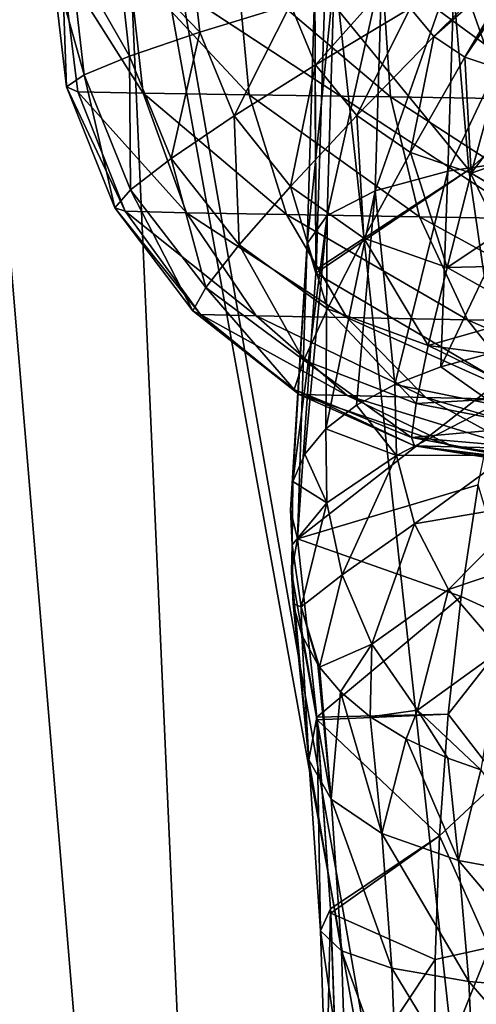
# Model space of a CAD drawing. Header units: metres. Extents: x -105 to 105, y -117 to 62.
# Tile 180 of 256: x -18.17 to -16.71, y -37.59 to -34.44. Entities that reach past the tile are written whole.
import ezdxf

# ---------------------------------------------------------------- set-up
doc = ezdxf.new("R2010")
doc.units = ezdxf.units.M
doc.layers.add('solid_509432_AD150_SW0001', color=7, linetype='CONTINUOUS')

msp = doc.modelspace()

# ---------------------------------------------------------------- linework, layer by layer
at = {"layer": 'solid_509432_AD150_SW0001'}
for points in [[(-2.571086, -44.225113, 17.200001), (19.004164, -33.471672, 17.200001), (-19.004164, -33.471653, 17.200001)], [(-2.571086, -44.225113, 17.200001), (-19.004164, -33.471653, 17.200001), (-18.748131, -54.292305, 17.200001)], [(-17.292755, -46.037891, -5.18559), (-18.343056, -44.046589, -3.237483), (-18.804445, -33.499958, -3.630712)], [(-18.344845, -33.5, -4.712969), (-17.292755, -46.037891, -5.18559), (-18.804445, -33.499958, -3.630712)], [(-18.344845, -33.5, -4.712969), (-17.851265, -33.5, -5.709489), (-17.292755, -46.037891, -5.18559)], [(-16.337908, -41.835602, -7.249465), (-17.292755, -46.037891, -5.18559), (-17.851265, -33.5, -5.709489)], [(-17.802956, -33.5, -5.799614), (-16.337908, -41.835602, -7.249465), (-17.851265, -33.5, -5.709489)], [(-17.802956, -33.5, -5.799614), (-17.250189, -33.5, -6.753048), (-16.337908, -41.835602, -7.249465)], [(-17.250189, -33.5, -6.753048), (-16.666525, -33.499992, -7.628942), (-16.337908, -41.835602, -7.249465)], [(-16.649752, -34.133698, -0.8814), (-16.79697, -34.206112, -0.536922), (-16.589918, -34.792873, -1.068323)], [(-18.009863, -34.228054, 10.805284), (-18.069967, -34.247414, 11.176489), (-17.965214, -34.619499, 10.788195)], [(-17.859087, -34.211212, 10.460661), (-18.009863, -34.228054, 10.805284), (-17.820276, -34.559883, 10.44416)], [(-18.009863, -34.228054, 10.805284), (-17.965214, -34.619499, 10.788195), (-17.820276, -34.559883, 10.44416)], [(-17.627142, -34.19796, 10.164338), (-17.859087, -34.211212, 10.460661), (-17.595793, -34.483345, 10.149766)], [(-17.859087, -34.211212, 10.460661), (-17.820276, -34.559883, 10.44416), (-17.595793, -34.483345, 10.149766)], [(-17.627142, -34.19796, 10.164338), (-17.595793, -34.483345, 10.149766), (-17.306021, -34.394745, 9.923709)], [(-16.735865, -34.922928, -0.739439), (-16.79697, -34.206112, -0.536922), (-17.196264, -34.360161, 1.087739)], [(-16.589918, -34.792873, -1.068323), (-16.79697, -34.206112, -0.536922), (-16.735865, -34.922928, -0.739439)], [(-18.069967, -34.247414, 11.176489), (-18.035616, -34.268078, 11.550888), (-18.021395, -34.658405, 11.160013)], [(-18.069967, -34.247414, 11.176489), (-18.021395, -34.658405, 11.160013), (-17.965214, -34.619499, 10.788195)], [(-16.923086, -34.406948, 9.771665), (-16.847395, -34.497292, 9.762009), (-16.582783, -34.234821, 9.726198)], [(-16.847395, -34.497292, 9.762009), (-16.5623, -34.24617, 9.724863), (-16.582783, -34.234821, 9.726198)], [(-16.847395, -34.497292, 9.762009), (-16.749098, -34.563374, 9.752526), (-16.5623, -34.24617, 9.724863)], [(-16.803167, -34.926781, 2.573082), (-16.781929, -34.265778, 2.46526), (-16.484093, -34.252972, 2.692641)], [(-16.50651, -34.883316, 2.794666), (-16.803167, -34.926781, 2.573082), (-16.484093, -34.252972, 2.692641)], [(-16.749098, -34.563374, 9.752526), (-16.558331, -34.247734, 9.724647), (-16.5623, -34.24617, 9.724863)], [(-16.749098, -34.563374, 9.752526), (-16.538696, -34.253342, 9.723721), (-16.558331, -34.247734, 9.724647)], [(-16.749098, -34.563374, 9.752526), (-16.6371, -34.60054, 9.744296), (-16.538696, -34.253342, 9.723721)], [(-17.776436, -34.678661, 12.150688), (-18.035616, -34.268078, 11.550888), (-17.822435, -34.270683, 12.177271)], [(-17.985249, -34.674129, 11.536026), (-18.035616, -34.268078, 11.550888), (-17.776436, -34.678661, 12.150688)], [(-18.021395, -34.658405, 11.160013), (-18.035616, -34.268078, 11.550888), (-17.985249, -34.674129, 11.536026)], [(-17.438221, -34.683643, 12.705148), (-17.822435, -34.270683, 12.177271), (-17.476175, -34.274914, 12.742917)], [(-17.438221, -34.683643, 12.705148), (-17.776436, -34.678661, 12.150688), (-17.822435, -34.270683, 12.177271)], [(-16.986654, -34.690296, 13.172092), (-17.476175, -34.274914, 12.742917), (-17.014217, -34.28056, 13.218559)], [(-16.986654, -34.690296, 13.172092), (-17.438221, -34.683643, 12.705148), (-17.476175, -34.274914, 12.742917)], [(-17.188091, -35.068676, 1.95738), (-17.165792, -34.307049, 1.829289), (-17.013996, -34.284187, 2.171355)], [(-17.035137, -34.989864, 2.288119), (-17.188091, -35.068676, 1.95738), (-17.013996, -34.284187, 2.171355)], [(-17.035137, -34.989864, 2.288119), (-17.013996, -34.284187, 2.171355), (-16.781929, -34.265778, 2.46526)], [(-16.803167, -34.926781, 2.573082), (-17.035137, -34.989864, 2.288119), (-16.781929, -34.265778, 2.46526)], [(-16.443783, -34.698299, 13.52866), (-17.014217, -34.28056, 13.218559), (-16.459433, -34.287342, 13.58092)], [(-16.443783, -34.698299, 13.52866), (-16.986654, -34.690296, 13.172092), (-17.014217, -34.28056, 13.218559)], [(-16.969364, -34.299713, 9.780351), (-17.306021, -34.394745, 9.923709), (-17.225391, -34.587353, 9.90776)], [(-17.252581, -35.15834, 1.601297), (-17.227833, -34.332943, 1.460433), (-17.165792, -34.307049, 1.829289)], [(-17.188091, -35.068676, 1.95738), (-17.252581, -35.15834, 1.601297), (-17.165792, -34.307049, 1.829289)], [(-16.969364, -34.299713, 9.780351), (-17.225391, -34.587353, 9.90776), (-16.923086, -34.406948, 9.771665)], [(-17.252581, -35.15834, 1.601297), (-17.224602, -35.253273, 1.241757), (-17.227833, -34.332943, 1.460433)], [(-17.227833, -34.332943, 1.460433), (-17.224602, -35.253273, 1.241757), (-17.224007, -35.24147, 1.238558)], [(-17.227833, -34.332943, 1.460433), (-17.224007, -35.24147, 1.238558), (-17.196264, -34.360161, 1.087739)], [(-16.735865, -34.922928, -0.739439), (-17.196264, -34.360161, 1.087739), (-17.224007, -35.24147, 1.238558)], [(-17.306021, -34.394745, 9.923709), (-17.595793, -34.483345, 10.149766), (-17.485468, -34.75066, 10.127185)], [(-17.306021, -34.394745, 9.923709), (-17.485468, -34.75066, 10.127185), (-17.225391, -34.587353, 9.90776)], [(-16.923086, -34.406948, 9.771665), (-17.225391, -34.587353, 9.90776), (-17.093521, -34.749466, 9.888881)], [(-16.923086, -34.406948, 9.771665), (-17.093521, -34.749466, 9.888881), (-16.847395, -34.497292, 9.762009)], [(-17.595793, -34.483345, 10.149766), (-17.820276, -34.559883, 10.44416), (-17.686852, -34.886532, 10.416047)], [(-17.595793, -34.483345, 10.149766), (-17.686852, -34.886532, 10.416047), (-17.485468, -34.75066, 10.127185)], [(-16.847395, -34.497292, 9.762009), (-17.093521, -34.749466, 9.888881), (-16.922462, -34.867767, 9.869136)], [(-16.847395, -34.497292, 9.762009), (-16.922462, -34.867767, 9.869136), (-16.749098, -34.563374, 9.752526)], [(-17.820276, -34.559883, 10.44416), (-17.965214, -34.619499, 10.788195), (-17.816788, -34.986359, 10.756059)], [(-17.820276, -34.559883, 10.44416), (-17.816788, -34.986359, 10.756059), (-17.686852, -34.886532, 10.416047)], [(-16.749098, -34.563374, 9.752526), (-16.922462, -34.867767, 9.869136), (-16.727978, -34.933907, 9.85055)], [(-16.749098, -34.563374, 9.752526), (-16.727978, -34.933907, 9.85055), (-16.6371, -34.60054, 9.744296)], [(-17.225391, -34.587353, 9.90776), (-17.485468, -34.75066, 10.127185), (-17.305328, -34.975979, 10.098868)], [(-17.225391, -34.587353, 9.90776), (-17.305328, -34.975979, 10.098868), (-17.093521, -34.749466, 9.888881)], [(-16.6371, -34.60054, 9.744296), (-16.727978, -34.933907, 9.85055), (-16.522371, -34.665169, 9.748652)], [(-17.965214, -34.619499, 10.788195), (-18.021395, -34.658405, 11.160013), (-17.867054, -35.043823, 11.12569)], [(-17.965214, -34.619499, 10.788195), (-17.867054, -35.043823, 11.12569), (-17.816788, -34.986359, 10.756059)], [(-18.021395, -34.658405, 11.160013), (-17.985249, -34.674129, 11.536026), (-17.834459, -35.05529, 11.501566)], [(-18.021395, -34.658405, 11.160013), (-17.834459, -35.05529, 11.501566), (-17.867054, -35.043823, 11.12569)], [(-16.727978, -34.933907, 9.85055), (-16.526018, -34.863205, 9.803166), (-16.522371, -34.665169, 9.748652)], [(-17.985249, -34.674129, 11.536026), (-17.776436, -34.678661, 12.150688), (-17.637733, -35.059666, 12.080958)], [(-17.834459, -35.05529, 11.501566), (-17.985249, -34.674129, 11.536026), (-17.637733, -35.059666, 12.080958)], [(-17.318924, -35.065243, 12.604792), (-17.637733, -35.059666, 12.080958), (-17.776436, -34.678661, 12.150688)], [(-17.438221, -34.683643, 12.705148), (-17.318924, -35.065243, 12.604792), (-17.776436, -34.678661, 12.150688)], [(-16.893047, -35.072697, 13.046354), (-17.318924, -35.065243, 12.604792), (-17.438221, -34.683643, 12.705148)], [(-16.986654, -34.690296, 13.172092), (-16.893047, -35.072697, 13.046354), (-17.438221, -34.683643, 12.705148)], [(-16.380735, -35.081665, 13.384035), (-16.893047, -35.072697, 13.046354), (-16.986654, -34.690296, 13.172092)], [(-16.443783, -34.698299, 13.52866), (-16.380735, -35.081665, 13.384035), (-16.986654, -34.690296, 13.172092)], [(-17.485468, -34.75066, 10.127185), (-17.686852, -34.886532, 10.416047), (-17.469614, -35.162712, 10.378881)], [(-17.485468, -34.75066, 10.127185), (-17.469614, -35.162712, 10.378881), (-17.305328, -34.975979, 10.098868)], [(-17.093521, -34.749466, 9.888881), (-17.305328, -34.975979, 10.098868), (-17.071613, -35.141026, 10.067612)], [(-17.093521, -34.749466, 9.888881), (-17.071613, -35.141026, 10.067612), (-16.922462, -34.867767, 9.869136)], [(-16.589918, -34.792873, -1.068323), (-16.735865, -34.922928, -0.739439), (-16.494629, -35.412788, -1.355195)], [(-17.686852, -34.886532, 10.416047), (-17.816788, -34.986359, 10.756059), (-17.576138, -35.298027, 10.711462)], [(-17.686852, -34.886532, 10.416047), (-17.576138, -35.298027, 10.711462), (-17.469614, -35.162712, 10.378881)], [(-16.922462, -34.867767, 9.869136), (-17.071613, -35.141026, 10.067612), (-16.805553, -35.23418, 10.036288)], [(-16.922462, -34.867767, 9.869136), (-16.805553, -35.23418, 10.036288), (-16.727978, -34.933907, 9.85055)], [(-16.825144, -35.551651, 2.817811), (-16.803167, -34.926781, 2.573082), (-16.50651, -34.883316, 2.794666)], [(-16.657547, -35.506458, 2.94459), (-16.825144, -35.551651, 2.817811), (-16.50651, -34.883316, 2.794666)], [(-16.727978, -34.933907, 9.85055), (-16.528675, -35.051956, 9.884221), (-16.526018, -34.863205, 9.803166)], [(-16.735865, -34.922928, -0.739439), (-17.224602, -35.253273, 1.241757), (-16.637835, -35.597023, -1.050945)], [(-16.735865, -34.922928, -0.739439), (-17.224007, -35.24147, 1.238558), (-17.224602, -35.253273, 1.241757)], [(-16.972713, -35.608208, 2.670265), (-17.035137, -34.989864, 2.288119), (-16.803167, -34.926781, 2.573082)], [(-16.825144, -35.551651, 2.817811), (-16.972713, -35.608208, 2.670265), (-16.803167, -34.926781, 2.573082)], [(-16.727978, -34.933907, 9.85055), (-16.805553, -35.23418, 10.036288), (-16.528675, -35.051956, 9.884221)], [(-16.494629, -35.412788, -1.355195), (-16.735865, -34.922928, -0.739439), (-16.637835, -35.597023, -1.050945)], [(-17.305328, -34.975979, 10.098868), (-17.469614, -35.162712, 10.378881), (-17.187511, -35.366596, 10.335931)], [(-17.305328, -34.975979, 10.098868), (-17.187511, -35.366596, 10.335931), (-17.071613, -35.141026, 10.067612)], [(-17.816788, -34.986359, 10.756059), (-17.867054, -35.043823, 11.12569), (-17.618254, -35.373482, 11.075878)], [(-17.816788, -34.986359, 10.756059), (-17.618254, -35.373482, 11.075878), (-17.576138, -35.298027, 10.711462)], [(-17.192423, -35.749367, 2.328594), (-17.188091, -35.068676, 1.95738), (-17.035137, -34.989864, 2.288119)], [(-17.095293, -35.674171, 2.507036), (-17.192423, -35.749367, 2.328594), (-17.035137, -34.989864, 2.288119)], [(-16.972713, -35.608208, 2.670265), (-17.095293, -35.674171, 2.507036), (-17.035137, -34.989864, 2.288119)], [(-17.867054, -35.043823, 11.12569), (-17.834459, -35.05529, 11.501566), (-17.593338, -35.384377, 11.449435)], [(-17.867054, -35.043823, 11.12569), (-17.593338, -35.384377, 11.449435), (-17.618254, -35.373482, 11.075878)], [(-17.834459, -35.05529, 11.501566), (-17.637733, -35.059666, 12.080958), (-17.415462, -35.3885, 11.972675)], [(-17.593338, -35.384377, 11.449435), (-17.834459, -35.05529, 11.501566), (-17.415462, -35.3885, 11.972675)], [(-17.126171, -35.394386, 12.448483), (-17.415462, -35.3885, 11.972675), (-17.637733, -35.059666, 12.080958)], [(-17.318924, -35.065243, 12.604792), (-17.126171, -35.394386, 12.448483), (-17.637733, -35.059666, 12.080958)], [(-16.739635, -35.402248, 12.849723), (-17.126171, -35.394386, 12.448483), (-17.318924, -35.065243, 12.604792)], [(-16.893047, -35.072697, 13.046354), (-16.739635, -35.402248, 12.849723), (-17.318924, -35.065243, 12.604792)], [(-17.298616, -35.918331, 1.947662), (-17.252581, -35.15834, 1.601297), (-17.188091, -35.068676, 1.95738)], [(-17.260118, -35.830616, 2.142438), (-17.298616, -35.918331, 1.947662), (-17.188091, -35.068676, 1.95738)], [(-17.192423, -35.749367, 2.328594), (-17.260118, -35.830616, 2.142438), (-17.188091, -35.068676, 1.95738)], [(-16.274523, -35.411709, 13.156761), (-16.739635, -35.402248, 12.849723), (-16.893047, -35.072697, 13.046354)], [(-16.380735, -35.081665, 13.384035), (-16.274523, -35.411709, 13.156761), (-16.893047, -35.072697, 13.046354)], [(-16.805553, -35.23418, 10.036288), (-16.530287, -35.227879, 9.990296), (-16.528675, -35.051956, 9.884221)], [(-17.469614, -35.162712, 10.378881), (-17.576138, -35.298027, 10.711462), (-17.263138, -35.530811, 10.657836)], [(-17.469614, -35.162712, 10.378881), (-17.263138, -35.530811, 10.657836), (-17.187511, -35.366596, 10.335931)], [(-17.306097, -36.008152, 1.753933), (-17.282948, -36.100327, 1.56067), (-17.252581, -35.15834, 1.601297)], [(-17.298616, -35.918331, 1.947662), (-17.306097, -36.008152, 1.753933), (-17.252581, -35.15834, 1.601297)], [(-17.252581, -35.15834, 1.601297), (-17.282948, -36.100327, 1.56067), (-17.224602, -35.253273, 1.241757)], [(-17.071613, -35.141026, 10.067612), (-17.187511, -35.366596, 10.335931), (-16.86532, -35.483921, 10.290725)], [(-17.071613, -35.141026, 10.067612), (-16.86532, -35.483921, 10.290725), (-16.805553, -35.23418, 10.036288)], [(-16.805553, -35.23418, 10.036288), (-16.86532, -35.483921, 10.290725), (-16.530828, -35.387676, 10.119402)], [(-16.805553, -35.23418, 10.036288), (-16.530828, -35.387676, 10.119402), (-16.530287, -35.227879, 9.990296)], [(-17.224602, -35.253273, 1.241757), (-17.282948, -36.100327, 1.56067), (-16.637835, -35.597023, -1.050945)], [(-17.576138, -35.298027, 10.711462), (-17.618254, -35.373482, 11.075878), (-17.293911, -35.623722, 11.013827)], [(-17.576138, -35.298027, 10.711462), (-17.293911, -35.623722, 11.013827), (-17.263138, -35.530811, 10.657836)], [(-17.618254, -35.373482, 11.075878), (-17.593338, -35.384377, 11.449435), (-17.277964, -35.639702, 11.382358)], [(-17.618254, -35.373482, 11.075878), (-17.277964, -35.639702, 11.382358), (-17.293911, -35.623722, 11.013827)], [(-17.593338, -35.384377, 11.449435), (-17.415462, -35.3885, 11.972675), (-17.124319, -35.643429, 11.832999)], [(-17.277964, -35.639702, 11.382358), (-17.593338, -35.384377, 11.449435), (-17.124319, -35.643429, 11.832999)], [(-16.872753, -35.64922, 12.246597), (-17.124319, -35.643429, 11.832999), (-17.415462, -35.3885, 11.972675)], [(-17.126171, -35.394386, 12.448483), (-16.872753, -35.64922, 12.246597), (-17.415462, -35.3885, 11.972675)], [(-17.187511, -35.366596, 10.335931), (-17.263138, -35.530811, 10.657836), (-16.903807, -35.668625, 10.599081)], [(-17.187511, -35.366596, 10.335931), (-16.903807, -35.668625, 10.599081), (-16.86532, -35.483921, 10.290725)], [(-16.86532, -35.483921, 10.290725), (-16.530287, -35.528347, 10.269116), (-16.530828, -35.387676, 10.119402)], [(-16.536654, -35.65696, 12.595318), (-16.872753, -35.64922, 12.246597), (-17.126171, -35.394386, 12.448483)], [(-16.739635, -35.402248, 12.849723), (-16.536654, -35.65696, 12.595318), (-17.126171, -35.394386, 12.448483)], [(-16.132277, -35.666267, 12.862096), (-16.536654, -35.65696, 12.595318), (-16.739635, -35.402248, 12.849723)], [(-16.274523, -35.411709, 13.156761), (-16.132277, -35.666267, 12.862096), (-16.739635, -35.402248, 12.849723)], [(-16.86532, -35.483921, 10.290725), (-16.903807, -35.668625, 10.599081), (-16.528675, -35.647259, 10.436631)], [(-16.86532, -35.483921, 10.290725), (-16.528675, -35.647259, 10.436631), (-16.530287, -35.528347, 10.269116)], [(-16.65292, -35.672989, 3.023608), (-16.825144, -35.551651, 2.817811), (-16.657547, -35.506458, 2.94459)], [(-17.263138, -35.530811, 10.657836), (-17.293911, -35.623722, 11.013827), (-16.918779, -35.777565, 10.943447)], [(-17.263138, -35.530811, 10.657836), (-16.918779, -35.777565, 10.943447), (-16.903807, -35.668625, 10.599081)], [(-16.65292, -35.672989, 3.023608), (-16.972713, -35.608208, 2.670265), (-16.825144, -35.551651, 2.817811)], [(-17.282948, -36.100327, 1.56067), (-16.705864, -35.92878, -0.815215), (-16.637835, -35.597023, -1.050945)], [(-16.966539, -35.834454, 2.777619), (-17.095293, -35.674171, 2.507036), (-16.972713, -35.608208, 2.670265)], [(-16.966539, -35.834454, 2.777619), (-16.972713, -35.608208, 2.670265), (-16.65292, -35.672989, 3.023608)], [(-17.293911, -35.623722, 11.013827), (-17.277964, -35.639702, 11.382358), (-16.909365, -35.804413, 11.303833)], [(-17.293911, -35.623722, 11.013827), (-16.909365, -35.804413, 11.303833), (-16.918779, -35.777565, 10.943447)], [(-17.277964, -35.639702, 11.382358), (-17.124319, -35.643429, 11.832999), (-16.783552, -35.807594, 11.671165)], [(-16.909365, -35.804413, 11.303833), (-17.277964, -35.639702, 11.382358), (-16.783552, -35.807594, 11.671165)], [(-16.966539, -35.834454, 2.777619), (-17.192423, -35.749367, 2.328594), (-17.095293, -35.674171, 2.507036)], [(-16.575495, -35.812836, 12.012535), (-16.783552, -35.807594, 11.671165), (-17.124319, -35.643429, 11.832999)], [(-16.872753, -35.64922, 12.246597), (-16.575495, -35.812836, 12.012535), (-17.124319, -35.643429, 11.832999)], [(-16.966539, -35.834454, 2.777619), (-16.65292, -35.672989, 3.023608), (-16.610548, -35.834072, 3.103362)], [(-16.903807, -35.668625, 10.599081), (-16.918779, -35.777565, 10.943447), (-16.526018, -35.742176, 10.618805)], [(-16.903807, -35.668625, 10.599081), (-16.526018, -35.742176, 10.618805), (-16.528675, -35.647259, 10.436631)], [(-16.297644, -35.819836, 12.300113), (-16.575495, -35.812836, 12.012535), (-16.872753, -35.64922, 12.246597)], [(-16.536654, -35.65696, 12.595318), (-16.297644, -35.819836, 12.300113), (-16.872753, -35.64922, 12.246597)], [(-17.189304, -35.985947, 2.440552), (-17.260118, -35.830616, 2.142438), (-17.192423, -35.749367, 2.328594)], [(-17.189304, -35.985947, 2.440552), (-17.192423, -35.749367, 2.328594), (-16.966539, -35.834454, 2.777619)], [(-16.918779, -35.777565, 10.943447), (-16.522371, -35.811321, 10.812221), (-16.526018, -35.742176, 10.618805)], [(-16.918779, -35.777565, 10.943447), (-16.909365, -35.804413, 11.303833), (-16.517801, -35.853394, 11.013249)], [(-16.918779, -35.777565, 10.943447), (-16.517801, -35.853394, 11.013249), (-16.522371, -35.811321, 10.812221)], [(-17.189304, -35.985947, 2.440552), (-17.298616, -35.918331, 1.947662), (-17.260118, -35.830616, 2.142438)], [(-16.909365, -35.804413, 11.303833), (-16.415939, -35.870132, 11.497352), (-16.512392, -35.867607, 11.218121)], [(-16.909365, -35.804413, 11.303833), (-16.783552, -35.807594, 11.671165), (-16.415939, -35.870132, 11.497352)], [(-16.517801, -35.853394, 11.013249), (-16.909365, -35.804413, 11.303833), (-16.512392, -35.867607, 11.218121)], [(-16.783552, -35.807594, 11.671165), (-16.254118, -35.874371, 11.76184), (-16.384428, -35.87096, 11.56045)], [(-16.575495, -35.812836, 12.012535), (-16.254118, -35.874371, 11.76184), (-16.783552, -35.807594, 11.671165)], [(-16.783552, -35.807594, 11.671165), (-16.384428, -35.87096, 11.56045), (-16.415939, -35.870132, 11.497352)], [(-17.140541, -36.216019, 2.553597), (-17.189304, -35.985947, 2.440552), (-16.966539, -35.834454, 2.777619)], [(-17.140541, -36.216019, 2.553597), (-16.966539, -35.834454, 2.777619), (-16.909954, -36.053272, 2.885977)], [(-16.909954, -36.053272, 2.885977), (-16.966539, -35.834454, 2.777619), (-16.610548, -35.834072, 3.103362)], [(-16.909954, -36.053272, 2.885977), (-16.610548, -35.834072, 3.103362), (-16.529222, -35.987587, 3.182527)], [(-17.300211, -36.120201, 2.0428), (-17.306097, -36.008152, 1.753933), (-17.298616, -35.918331, 1.947662)], [(-17.300211, -36.120201, 2.0428), (-17.298616, -35.918331, 1.947662), (-17.189304, -35.985947, 2.440552)], [(-17.282948, -36.100327, 1.56067), (-16.760387, -36.285049, -0.615129), (-16.705864, -35.92878, -0.815215)], [(-16.573877, -36.370407, -1.060878), (-16.705864, -35.92878, -0.815215), (-16.760387, -36.285049, -0.615129)], [(-17.271469, -36.318027, 2.138831), (-17.300211, -36.120201, 2.0428), (-17.189304, -35.985947, 2.440552)], [(-17.271469, -36.318027, 2.138831), (-17.189304, -35.985947, 2.440552), (-17.140541, -36.216019, 2.553597)], [(-16.801119, -36.262077, 2.993675), (-16.909954, -36.053272, 2.885977), (-16.529222, -35.987587, 3.182527)], [(-16.801119, -36.262077, 2.993675), (-16.529222, -35.987587, 3.182527), (-16.405268, -36.129723, 3.258749)], [(-17.300211, -36.120201, 2.0428), (-17.282948, -36.100327, 1.56067), (-17.306097, -36.008152, 1.753933)], [(-17.045338, -36.437584, 2.66647), (-17.140541, -36.216019, 2.553597), (-16.909954, -36.053272, 2.885977)], [(-17.045338, -36.437584, 2.66647), (-16.909954, -36.053272, 2.885977), (-16.801119, -36.262077, 2.993675)], [(-17.302141, -36.205788, 1.724272), (-17.221199, -36.670162, 1.282756), (-17.282948, -36.100327, 1.56067)], [(-17.300211, -36.120201, 2.0428), (-17.302141, -36.205788, 1.724272), (-17.282948, -36.100327, 1.56067)], [(-17.282948, -36.100327, 1.56067), (-17.221199, -36.670162, 1.282756), (-16.760387, -36.285049, -0.615129)], [(-17.300211, -36.120201, 2.0428), (-17.297731, -36.308723, 1.890537), (-17.302141, -36.205788, 1.724272)], [(-17.271469, -36.318027, 2.138831), (-17.297731, -36.308723, 1.890537), (-17.300211, -36.120201, 2.0428)], [(-16.634623, -36.455856, 3.097602), (-16.801119, -36.262077, 2.993675), (-16.405268, -36.129723, 3.258749)], [(-17.302141, -36.205788, 1.724272), (-17.246815, -36.805832, 1.65125), (-17.221199, -36.670162, 1.282756)], [(-17.302141, -36.205788, 1.724272), (-17.297731, -36.308723, 1.890537), (-17.246815, -36.805832, 1.65125)], [(-17.271469, -36.318027, 2.138831), (-17.140541, -36.216019, 2.553597), (-17.212635, -36.510658, 2.235188)], [(-17.045338, -36.437584, 2.66647), (-17.212635, -36.510658, 2.235188), (-17.140541, -36.216019, 2.553597)], [(-16.899952, -36.648003, 2.777419), (-17.045338, -36.437584, 2.66647), (-16.801119, -36.262077, 2.993675)], [(-16.899952, -36.648003, 2.777419), (-16.801119, -36.262077, 2.993675), (-16.634623, -36.455856, 3.097602)], [(-17.221199, -36.670162, 1.282756), (-16.801411, -36.660339, -0.454507), (-16.760387, -36.285049, -0.615129)], [(-16.573877, -36.370407, -1.060878), (-16.760387, -36.285049, -0.615129), (-16.801411, -36.660339, -0.454507)], [(-17.297731, -36.308723, 1.890537), (-17.269703, -36.408436, 2.056209), (-17.246815, -36.805832, 1.65125)], [(-17.271469, -36.318027, 2.138831), (-17.269703, -36.408436, 2.056209), (-17.297731, -36.308723, 1.890537)], [(-17.271469, -36.318027, 2.138831), (-17.212635, -36.510658, 2.235188), (-17.218729, -36.502007, 2.219662)], [(-17.271469, -36.318027, 2.138831), (-17.218729, -36.502007, 2.219662), (-17.269703, -36.408436, 2.056209)], [(-16.573877, -36.370407, -1.060878), (-16.801411, -36.660339, -0.454507), (-16.638453, -36.871418, -0.833883)], [(-17.269703, -36.408436, 2.056209), (-17.176142, -36.932232, 2.017081), (-17.246815, -36.805832, 1.65125)], [(-17.269703, -36.408436, 2.056209), (-17.218729, -36.502007, 2.219662), (-17.176142, -36.932232, 2.017081)], [(-17.045338, -36.437584, 2.66647), (-17.145428, -36.58894, 2.37827), (-17.212635, -36.510658, 2.235188)], [(-17.045338, -36.437584, 2.66647), (-17.050713, -36.668919, 2.529191), (-17.145428, -36.58894, 2.37827)], [(-16.899952, -36.648003, 2.777419), (-17.050713, -36.668919, 2.529191), (-17.045338, -36.437584, 2.66647)], [(-16.899952, -36.648003, 2.777419), (-16.634623, -36.455856, 3.097602), (-16.6973, -36.838264, 2.885172)], [(-17.218729, -36.502007, 2.219662), (-17.212635, -36.510658, 2.235188), (-17.176142, -36.932232, 2.017081)], [(-17.212635, -36.510658, 2.235188), (-17.145428, -36.58894, 2.37827), (-17.176142, -36.932232, 2.017081)], [(-17.145428, -36.58894, 2.37827), (-17.013466, -37.041775, 2.358171), (-17.176142, -36.932232, 2.017081)], [(-17.145428, -36.58894, 2.37827), (-17.050713, -36.668919, 2.529191), (-17.013466, -37.041775, 2.358171)], [(-16.899952, -36.648003, 2.777419), (-16.936119, -36.739494, 2.670811), (-17.050713, -36.668919, 2.529191)], [(-16.899952, -36.648003, 2.777419), (-16.803301, -36.800514, 2.800395), (-16.936119, -36.739494, 2.670811)], [(-16.899952, -36.648003, 2.777419), (-16.6973, -36.838264, 2.885172), (-16.803301, -36.800514, 2.800395)], [(-17.209726, -37.351921, 1.500891), (-17.221199, -36.670162, 1.282756), (-17.246815, -36.805832, 1.65125)], [(-17.221199, -36.670162, 1.282756), (-17.220409, -36.678955, 1.279407), (-16.801411, -36.660339, -0.454507)], [(-17.221199, -36.670162, 1.282756), (-17.177559, -37.281891, 1.11019), (-17.220409, -36.678955, 1.279407)], [(-17.209726, -37.351921, 1.500891), (-17.177559, -37.281891, 1.11019), (-17.221199, -36.670162, 1.282756)], [(-17.220409, -36.678955, 1.279407), (-16.82905, -37.048611, -0.336333), (-16.801411, -36.660339, -0.454507)], [(-17.220409, -36.678955, 1.279407), (-17.177559, -37.281891, 1.11019), (-16.82905, -37.048611, -0.336333)], [(-17.050713, -36.668919, 2.529191), (-16.936119, -36.739494, 2.670811), (-17.013466, -37.041775, 2.358171)], [(-16.638453, -36.871418, -0.833883), (-16.801411, -36.660339, -0.454507), (-16.82905, -37.048611, -0.336333)], [(-16.936119, -36.739494, 2.670811), (-16.768623, -37.127831, 2.653892), (-17.013466, -37.041775, 2.358171)], [(-16.936119, -36.739494, 2.670811), (-16.803301, -36.800514, 2.800395), (-16.768623, -37.127831, 2.653892)], [(-17.143089, -37.4165, 1.888013), (-17.246815, -36.805832, 1.65125), (-17.176142, -36.932232, 2.017081)], [(-17.209726, -37.351921, 1.500891), (-17.246815, -36.805832, 1.65125), (-17.143089, -37.4165, 1.888013)], [(-16.803301, -36.800514, 2.800395), (-16.6973, -36.838264, 2.885172), (-16.768623, -37.127831, 2.653892)], [(-16.6973, -36.838264, 2.885172), (-16.456419, -37.185196, 2.886362), (-16.768623, -37.127831, 2.653892)], [(-16.638453, -36.871418, -0.833883), (-16.82905, -37.048611, -0.336333), (-16.669865, -37.405506, -0.700938)], [(-16.981749, -37.471489, 2.247761), (-17.176142, -36.932232, 2.017081), (-17.013466, -37.041775, 2.358171)], [(-17.143089, -37.4165, 1.888013), (-17.176142, -36.932232, 2.017081), (-16.981749, -37.471489, 2.247761)], [(-17.177559, -37.281891, 1.11019), (-17.176809, -37.296165, 1.107562), (-16.82905, -37.048611, -0.336333)], [(-17.176809, -37.296165, 1.107562), (-16.843712, -37.444206, -0.261757), (-16.82905, -37.048611, -0.336333)], [(-16.735691, -37.513481, 2.557865), (-17.013466, -37.041775, 2.358171), (-16.768623, -37.127831, 2.653892)], [(-16.981749, -37.471489, 2.247761), (-17.013466, -37.041775, 2.358171), (-16.735691, -37.513481, 2.557865)], [(-16.669865, -37.405506, -0.700938), (-16.82905, -37.048611, -0.336333), (-16.843712, -37.444206, -0.261757)], [(-16.420151, -37.539879, 2.799126), (-16.768623, -37.127831, 2.653892), (-16.456419, -37.185196, 2.886362)], [(-16.735691, -37.513481, 2.557865), (-16.768623, -37.127831, 2.653892), (-16.420151, -37.539879, 2.799126)], [(-17.209726, -37.351921, 1.500891), (-17.191433, -37.913738, 1.450462), (-17.177559, -37.281891, 1.11019)], [(-17.191433, -37.913738, 1.450462), (-17.155979, -37.913364, 1.051079), (-17.177559, -37.281891, 1.11019)], [(-17.177559, -37.281891, 1.11019), (-17.155979, -37.913364, 1.051079), (-17.176809, -37.296165, 1.107562)], [(-17.176809, -37.296165, 1.107562), (-17.155979, -37.913364, 1.051079), (-16.843712, -37.444206, -0.261757)], [(-17.209726, -37.351921, 1.500891), (-17.12649, -37.912617, 1.84612), (-17.191433, -37.913738, 1.450462)], [(-17.209726, -37.351921, 1.500891), (-17.143089, -37.4165, 1.888013), (-17.12649, -37.912617, 1.84612)], [(-17.143089, -37.4165, 1.888013), (-16.965229, -37.910069, 2.213206), (-17.12649, -37.912617, 1.84612)], [(-17.143089, -37.4165, 1.888013), (-16.981749, -37.471489, 2.247761), (-16.965229, -37.910069, 2.213206)], [(-16.669865, -37.405506, -0.700938), (-16.843712, -37.444206, -0.261757), (-16.845875, -37.844715, -0.230584)], [(-16.669865, -37.405506, -0.700938), (-16.845875, -37.844715, -0.230584), (-16.669178, -37.953709, -0.666365)], [(-17.155979, -37.913364, 1.051079), (-16.845875, -37.844715, -0.230584), (-16.843712, -37.444206, -0.261757)], [(-16.981749, -37.471489, 2.247761), (-16.717775, -37.906254, 2.528668), (-16.965229, -37.910069, 2.213206)], [(-16.981749, -37.471489, 2.247761), (-16.735691, -37.513481, 2.557865), (-16.717775, -37.906254, 2.528668)], [(-16.735691, -37.513481, 2.557865), (-16.399668, -37.901409, 2.772695), (-16.717775, -37.906254, 2.528668)], [(-16.735691, -37.513481, 2.557865), (-16.420151, -37.539879, 2.799126), (-16.399668, -37.901409, 2.772695)]]:
    msp.add_3dface(points, dxfattribs=at)

doc.saveas('drawing.dxf')
